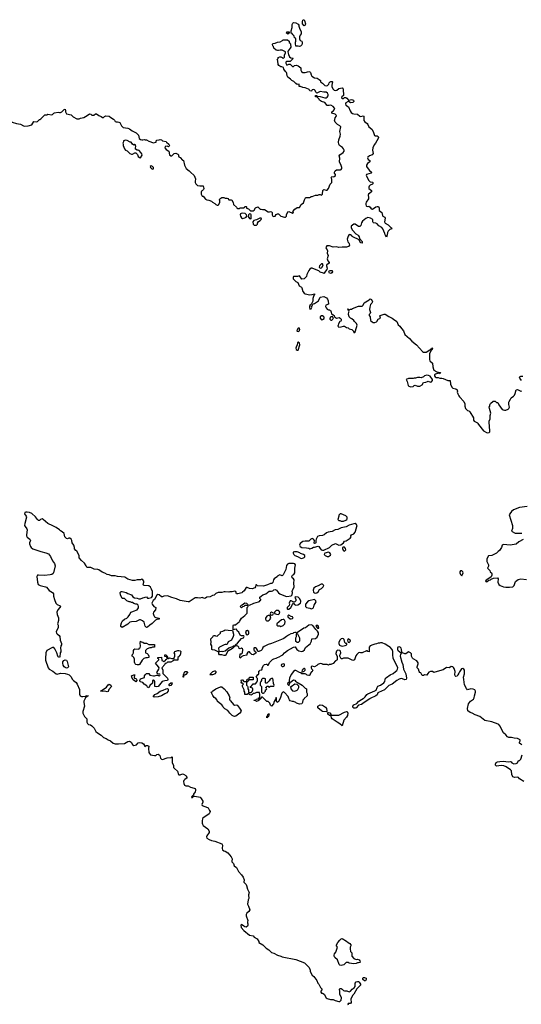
# Model space of a CAD drawing. Header units: inches. Extents: x 2221774 to 2440637, y 201306 to 357559.
# Tile 170 of 245: x 2362424 to 2371078, y 244721 to 261722. Entities that reach past the tile are written whole.
import ezdxf

# ---------------------------------------------------------------- set-up
doc = ezdxf.new("R2010")
doc.units = ezdxf.units.IN
doc.header["$MEASUREMENT"] = 0
for name, color, linetype in [('C3264', 7, 'Continuous'), ('C3265', 7, 'Continuous'), ('C3266', 7, 'Continuous'), ('C3274', 7, 'Continuous'), ('C3275', 7, 'Continuous')]:
    doc.layers.add(name, color=color, linetype=linetype)

msp = doc.modelspace()

# ---------------------------------------------------------------- linework, layer by layer
at = {"layer": 'C3264', "color": 5, "elevation": 20}
for points in [[(2363552, 250000), (2363530, 249956), (2363530, 249930), (2363541, 249870), (2363514, 249774), (2363515, 249750), (2363524, 249724), (2363544, 249690), (2363583, 249650), (2363581, 249590), (2363594, 249570), (2363610, 249555), (2363645, 249545), (2363670, 249530), (2363707, 249487), (2363740, 249430), (2363764, 249410), (2363829, 249370), (2363868, 249330), (2363913, 249313), (2363948, 249290), (2363991, 249271), (2364034, 249230), (2364070, 249218), (2364130, 249217), (2364230, 249227), (2364290, 249257), (2364310, 249262), (2364330, 249257), (2364345, 249245), (2364370, 249207), (2364391, 249191), (2364439, 249201), (2364470, 249237), (2364490, 249244), (2364530, 249234), (2364557, 249217), (2364578, 249190), (2364578, 249178), (2364590, 249172), (2364598, 249182), (2364613, 249187), (2364630, 249187), (2364650, 249176), (2364644, 249136), (2364653, 249070), (2364661, 249050), (2364683, 249030), (2364750, 249015), (2364770, 249019), (2364790, 249036), (2364810, 249038), (2364830, 249029), (2364839, 249019), (2364852, 248970), (2364870, 248954), (2364890, 248950), (2364970, 248979), (2365036, 248984), (2365050, 248993), (2365055, 248990), (2365052, 248892), (2365080, 248850), (2365080, 248810), (2365094, 248790), (2365144, 248744), (2365165, 248690), (2365170, 248685), (2365190, 248682), (2365230, 248699), (2365250, 248696), (2365290, 248670), (2365304, 248650), (2365311, 248629), (2365270, 248604), (2365254, 248586), (2365250, 248570), (2365255, 248535), (2365265, 248505), (2365290, 248494), (2365333, 248493), (2365370, 248469), (2365435, 248455), (2365450, 248445), (2365456, 248430), (2365457, 248410), (2365451, 248390), (2365425, 248350), (2365422, 248338), (2365392, 248310), (2365385, 248290), (2365406, 248290), (2365427, 248313), (2365443, 248317), (2365537, 248297), (2365555, 248275), (2365582, 248230), (2365581, 248210), (2365567, 248170), (2365571, 248151), (2365661, 248121), (2365673, 248113), (2365690, 248081), (2365701, 248070), (2365707, 248050), (2365703, 248030), (2365691, 248009), (2365585, 247935), (2365577, 247923), (2365569, 247891), (2365569, 247850), (2365576, 247830), (2365590, 247810), (2365669, 247749), (2365694, 247710), (2365693, 247690), (2365653, 247630), (2365649, 247610), (2365655, 247590), (2365690, 247566), (2365730, 247552), (2365790, 247539), (2365909, 247489), (2365920, 247470), (2365916, 247410), (2365923, 247390), (2365945, 247370), (2365970, 247364), (2366017, 247337), (2366075, 247270), (2366090, 247230), (2366081, 247190), (2366083, 247183), (2366111, 247150), (2366126, 247110), (2366163, 247083), (2366196, 247016), (2366250, 246957), (2366277, 246917), (2366296, 246870), (2366291, 246830), (2366330, 246790), (2366339, 246770), (2366355, 246710), (2366381, 246650), (2366374, 246610), (2366376, 246550), (2366366, 246526), (2366352, 246450), (2366374, 246414), (2366392, 246350), (2366377, 246323), (2366344, 246296), (2366333, 246270), (2366333, 246250), (2366362, 246170), (2366353, 246147), (2366352, 246130), (2366362, 246110), (2366362, 246090), (2366356, 246070), (2366330, 246054), (2366310, 246057), (2366288, 246068), (2366270, 246089), (2366250, 246097), (2366241, 246090), (2366246, 246050), (2366290, 245996), (2366390, 245915), (2366450, 245901), (2366470, 245883), (2366522, 245850), (2366547, 245807), (2366551, 245790), (2366618, 245750), (2366678, 245690), (2366723, 245663), (2366770, 245618), (2366806, 245606), (2366872, 245570), (2366930, 245551), (2366950, 245539), (2367190, 245496), (2367338, 245438), (2367417, 245357), (2367436, 245310), (2367438, 245290), (2367470, 245222), (2367499, 245199), (2367535, 245155), (2367552, 245130), (2367566, 245086), (2367582, 245070), (2367612, 245012), (2367634, 244990), (2367634, 244970), (2367622, 244950), (2367622, 244930), (2367630, 244914), (2367650, 244914), (2367677, 244897), (2367710, 244834), (2367730, 244822), (2367786, 244806), (2367830, 244805), (2367867, 244787), (2367930, 244767), (2367950, 244767), (2367970, 244792), (2367975, 244830), (2367972, 244852), (2367949, 244890), (2367949, 244950), (2367944, 244976), (2367947, 244993), (2367972, 244992), (2367990, 244982), (2368010, 244958), (2368030, 244951), (2368069, 244951), (2368110, 244939), (2368119, 244941), (2368133, 244947), (2368158, 244982), (2368195, 245005), (2368209, 245030), (2368209, 245070), (2368214, 245086), (2368230, 245110), (2368250, 245116), (2368270, 245113), (2368283, 245103), (2368302, 245070), (2368302, 245050), (2368239, 244990), (2368190, 244898), (2368166, 244874), (2368139, 244810), (2368145, 244750), (2368130, 244735), (2368090, 244737), (2368086, 244730), (2368089, 244710)], [(2366043, 250000), (2366041, 249990), (2366050, 249972), (2366063, 249963), (2366110, 249896), (2366130, 249887), (2366170, 249891), (2366190, 249877), (2366230, 249819), (2366244, 249790), (2366238, 249770), (2366224, 249750), (2366150, 249696), (2366130, 249690), (2366110, 249695), (2366088, 249708), (2366048, 249748), (2366033, 249773), (2366014, 249794), (2365961, 249821), (2365934, 249850), (2365929, 249870), (2365914, 249890), (2365887, 249907), (2365839, 249950), (2365832, 249972), (2365810, 249999), (2365809, 250000)], [(2366577, 250000), (2366570, 249986), (2366558, 249982), (2366550, 249966), (2366510, 249948), (2366490, 249966), (2366470, 249966), (2366466, 249970), (2366470, 249974), (2366490, 249974), (2366508, 249992), (2366542, 249998), (2366543, 250000)], [(2366843, 250000), (2366837, 249983), (2366830, 249978), (2366816, 249950), (2366803, 249910), (2366770, 249868), (2366750, 249888), (2366738, 249918), (2366720, 249940), (2366710, 249948), (2366686, 249950), (2366636, 250000)], [(2366917, 250000), (2366890, 249949), (2366878, 249942), (2366871, 249930), (2366868, 249930), (2366856, 249956), (2366856, 249990), (2366854, 250000)], [(2367332, 250000), (2367330, 249998), (2367311, 249970), (2367305, 249930), (2367290, 249908), (2367250, 249902), (2367198, 249918), (2367186, 249930), (2367150, 249948), (2367129, 249949), (2367090, 249962), (2367077, 249977), (2367069, 250000)], [(2368472, 250000), (2368464, 249996), (2368366, 249934), (2368321, 249899), (2368270, 249884), (2368230, 249839), (2368210, 249833), (2368190, 249837), (2368174, 249850), (2368174, 249870), (2368189, 249890), (2368243, 249917), (2368269, 249950), (2368290, 249966), (2368351, 250000)]]:
    msp.add_lwpolyline(points, dxfattribs=at)
for points in [[(2367710, 249769), (2367650, 249777), (2367630, 249789), (2367570, 249842), (2367565, 249850), (2367570, 249871), (2367610, 249891), (2367650, 249886), (2367698, 249850), (2367716, 249830), (2367725, 249790), (2367722, 249778)], [(2367990, 249528), (2367945, 249565), (2367899, 249590), (2367815, 249650), (2367802, 249670), (2367798, 249698), (2367788, 249708), (2367770, 249709), (2367742, 249730), (2367738, 249750), (2367742, 249758), (2367750, 249762), (2367774, 249754), (2367792, 249730), (2367794, 249714), (2367929, 249711), (2368030, 249763), (2368070, 249778), (2368075, 249775), (2368083, 249750), (2368079, 249710), (2368062, 249678), (2368019, 249630)], [(2366690, 249666), (2366689, 249689), (2366698, 249702), (2366710, 249738), (2366730, 249734), (2366715, 249690), (2366710, 249682), (2366698, 249682)], [(2368230, 245492), (2368250, 245498), (2368282, 245490), (2368295, 245470), (2368296, 245450), (2368290, 245442), (2368270, 245435), (2368250, 245435), (2368230, 245425), (2368190, 245419), (2368110, 245433), (2368090, 245441), (2368058, 245442), (2368016, 245404), (2367970, 245389), (2367950, 245395), (2367935, 245410), (2367908, 245490), (2367862, 245530), (2367849, 245550), (2367849, 245570), (2367855, 245590), (2367877, 245623), (2367906, 245710), (2367888, 245730), (2367889, 245750), (2367915, 245790), (2367950, 245831), (2367970, 245851), (2367990, 245856), (2368065, 245810), (2368090, 245786), (2368118, 245770), (2368136, 245750), (2368136, 245730), (2368126, 245710), (2368125, 245670), (2368133, 245647), (2368133, 245633), (2368152, 245610), (2368152, 245550), (2368190, 245512)], [(2368390, 245129), (2368370, 245129), (2368344, 245150), (2368342, 245170), (2368350, 245182), (2368370, 245186), (2368402, 245170), (2368401, 245150)]]:
    msp.add_lwpolyline(points, close=True, dxfattribs=at)
at = {"layer": 'C3265', "color": 5, "elevation": 20}
for points in [[(2362256, 260000), (2362262, 259982), (2362291, 259951), (2362370, 259927), (2362440, 259920), (2362487, 259887), (2362510, 259881), (2362570, 259887), (2362633, 259907), (2362670, 259962), (2362710, 259959), (2362730, 259966), (2362764, 259996), (2362771, 260000)], [(2364049, 260000), (2364058, 259990), (2364070, 259962), (2364090, 259956), (2364110, 259959), (2364134, 259954), (2364150, 259946), (2364181, 259890), (2364210, 259861), (2364291, 259851), (2364317, 259837), (2364363, 259803), (2364432, 259770), (2364471, 259730), (2364486, 259670), (2364510, 259651), (2364530, 259645), (2364550, 259645), (2364570, 259651), (2364590, 259645), (2364610, 259645), (2364650, 259625), (2364730, 259597), (2364774, 259606), (2364778, 259610), (2364778, 259630), (2364790, 259642), (2364830, 259645), (2364850, 259651), (2364870, 259645), (2364890, 259631), (2364950, 259616), (2364958, 259610), (2364994, 259574), (2365011, 259549), (2365004, 259536), (2364990, 259529), (2364970, 259539), (2364934, 259530), (2364927, 259510), (2364950, 259481), (2364994, 259454), (2365008, 259388), (2365030, 259371), (2365049, 259371), (2365090, 259411), (2365116, 259416), (2365150, 259402), (2365162, 259390), (2365162, 259370), (2365170, 259354), (2365190, 259342), (2365230, 259298), (2365252, 259290), (2365266, 259210), (2365293, 259153), (2365350, 259111), (2365368, 259088), (2365431, 259031), (2365455, 258975), (2365450, 258930), (2365453, 258910), (2365465, 258885), (2365490, 258858), (2365530, 258851), (2365590, 258854), (2365602, 258810), (2365592, 258788), (2365573, 258767), (2365558, 258762), (2365554, 258750), (2365554, 258710), (2365570, 258674), (2365590, 258674), (2365630, 258621), (2365650, 258611), (2365686, 258606), (2365730, 258591), (2365750, 258572), (2365791, 258551), (2365810, 258532), (2365830, 258522), (2365850, 258522), (2365858, 258530), (2365875, 258570), (2365875, 258595), (2365869, 258610), (2365878, 258630), (2365910, 258654), (2365947, 258653), (2365970, 258642), (2366000, 258640), (2366013, 258633), (2366030, 258614), (2366070, 258614), (2366084, 258604), (2366106, 258566), (2366112, 258530), (2366165, 258485), (2366172, 258472), (2366190, 258462), (2366216, 258464), (2366230, 258474), (2366290, 258474), (2366302, 258478), (2366310, 258494), (2366330, 258494), (2366334, 258490), (2366334, 258470), (2366370, 258454), (2366404, 258424), (2366450, 258422), (2366468, 258432), (2366490, 258474), (2366530, 258492), (2366573, 258453), (2366590, 258452), (2366610, 258442), (2366650, 258445), (2366710, 258405), (2366735, 258405), (2366750, 258412), (2366770, 258402), (2366778, 258390), (2366780, 258350), (2366791, 258330), (2366810, 258324), (2366829, 258330), (2366850, 258356), (2366870, 258372), (2366888, 258372), (2366931, 258331), (2366990, 258312), (2367010, 258312), (2367028, 258330), (2367029, 258351), (2367050, 258402), (2367070, 258412), (2367130, 258382), (2367136, 258384), (2367146, 258390), (2367138, 258410), (2367170, 258452), (2367210, 258478), (2367250, 258482), (2367282, 258530), (2367318, 258562), (2367335, 258610), (2367356, 258644), (2367366, 258650), (2367427, 258653), (2367442, 258658), (2367448, 258672), (2367470, 258672), (2367529, 258691), (2367570, 258691), (2367590, 258702), (2367610, 258702), (2367630, 258692), (2367648, 258710), (2367654, 258770), (2367669, 258791), (2367710, 258776), (2367730, 258778), (2367753, 258810), (2367780, 258880), (2367807, 258913), (2367808, 258970), (2367798, 258990), (2367807, 259013), (2367830, 259011), (2367850, 259016), (2367874, 259030), (2367874, 259050), (2367855, 259070), (2367855, 259090), (2367869, 259111), (2367890, 259127), (2367958, 259130), (2367970, 259134), (2367980, 259150), (2367980, 259170), (2367970, 259204), (2367941, 259270), (2367950, 259330), (2367938, 259370), (2367950, 259390), (2368006, 259430), (2368020, 259450), (2368021, 259470), (2368011, 259490), (2367993, 259513), (2367944, 259550), (2367932, 259570), (2367927, 259610), (2367929, 259650), (2367955, 259710), (2367957, 259743), (2367950, 259790), (2367966, 259870), (2367950, 259889), (2367909, 259910), (2367865, 259950), (2367855, 259990), (2367859, 260000)], [(2368362, 260000), (2368364, 259984), (2368380, 259960), (2368417, 259930), (2368430, 259914), (2368450, 259870), (2368501, 259830), (2368525, 259790), (2368543, 259723), (2368556, 259716), (2368590, 259715), (2368608, 259708), (2368614, 259690), (2368608, 259670), (2368560, 259590), (2368538, 259562), (2368519, 259510), (2368510, 259470), (2368525, 259410), (2368504, 259390), (2368461, 259370), (2368431, 259350), (2368426, 259334), (2368438, 259310), (2368465, 259290), (2368467, 259270), (2368423, 259237), (2368409, 259210), (2368407, 259190), (2368416, 259170), (2368460, 259120), (2368495, 259090), (2368485, 259070), (2368410, 259051), (2368404, 259030), (2368450, 258944), (2368470, 258922), (2368510, 258915), (2368519, 258910), (2368519, 258890), (2368510, 258881), (2368470, 258862), (2368456, 258850), (2368447, 258830), (2368447, 258807), (2368495, 258770), (2368496, 258750), (2368439, 258710), (2368436, 258690), (2368444, 258650), (2368444, 258630), (2368404, 258570), (2368395, 258550), (2368396, 258530), (2368401, 258510), (2368410, 258503), (2368430, 258499), (2368450, 258501), (2368470, 258486), (2368490, 258455), (2368510, 258448), (2368570, 258493), (2368590, 258499), (2368615, 258495), (2368627, 258470), (2368627, 258427), (2368671, 258391), (2368683, 258343), (2368691, 258331), (2368722, 258310), (2368730, 258294), (2368716, 258230), (2368731, 258210), (2368781, 258181), (2368831, 258130), (2368842, 258110), (2368810, 258097), (2368781, 258070), (2368771, 258050), (2368765, 258010), (2368750, 257968), (2368730, 258006), (2368726, 258030), (2368691, 258111), (2368670, 258132), (2368620, 258160), (2368590, 258199), (2368570, 258210), (2368530, 258215), (2368522, 258222), (2368515, 258230), (2368519, 258250), (2368514, 258270), (2368476, 258296), (2368430, 258307), (2368394, 258290), (2368339, 258241), (2368323, 258217), (2368310, 258166), (2368291, 258149), (2368270, 258154), (2368210, 258189), (2368190, 258194), (2368144, 258156), (2368141, 258150), (2368144, 258130), (2368168, 258090), (2368226, 258026), (2368262, 258002), (2368270, 257990), (2368280, 257970), (2368284, 257944), (2368330, 257890), (2368333, 257870), (2368330, 257862), (2368310, 257869), (2368290, 257890), (2368280, 257920), (2368172, 257972), (2368161, 257981), (2368157, 257990), (2368130, 258009), (2368110, 258013), (2368090, 257986), (2368075, 257930), (2368087, 257887), (2368102, 257870), (2368111, 257850), (2368112, 257828), (2368096, 257804), (2368065, 257795), (2367990, 257796), (2367930, 257789), (2367890, 257799), (2367830, 257795), (2367770, 257817), (2367725, 257815), (2367708, 257788), (2367711, 257770), (2367731, 257750), (2367736, 257730), (2367731, 257690), (2367746, 257650), (2367731, 257590), (2367740, 257560), (2367765, 257530), (2367762, 257518), (2367722, 257490), (2367718, 257482), (2367716, 257470), (2367726, 257430), (2367725, 257410), (2367698, 257382), (2367677, 257343), (2367670, 257338), (2367664, 257344), (2367610, 257362), (2367583, 257383), (2367510, 257417), (2367470, 257429), (2367450, 257429), (2367430, 257415), (2367411, 257389), (2367378, 257322), (2367371, 257289), (2367350, 257262), (2367331, 257249), (2367290, 257242), (2367250, 257299), (2367214, 257286), (2367150, 257289), (2367141, 257270), (2367144, 257250), (2367190, 257201), (2367225, 257185), (2367246, 257126), (2367284, 257104), (2367290, 257094), (2367307, 257030), (2367330, 256999), (2367350, 256991), (2367430, 256974), (2367470, 256977), (2367511, 256991), (2367511, 256970), (2367501, 256959), (2367484, 256910), (2367479, 256861), (2367453, 256807), (2367430, 256786), (2367425, 256770), (2367421, 256750), (2367430, 256722), (2367450, 256732), (2367458, 256742), (2367462, 256750), (2367458, 256770), (2367470, 256782), (2367487, 256813), (2367510, 256822), (2367578, 256870), (2367609, 256931), (2367670, 256945), (2367717, 256917), (2367735, 256895), (2367746, 256870), (2367751, 256810), (2367708, 256792), (2367702, 256770), (2367710, 256744), (2367730, 256721), (2367750, 256711), (2367772, 256712), (2367778, 256698), (2367790, 256694), (2367804, 256644), (2367813, 256633), (2367832, 256632), (2367838, 256618), (2367850, 256614), (2367854, 256590), (2367890, 256571), (2367937, 256577), (2367951, 256571), (2367971, 256550), (2367972, 256528), (2367964, 256516), (2367950, 256508), (2367927, 256473), (2367918, 256450), (2367914, 256430), (2367930, 256414), (2367970, 256418), (2368010, 256431), (2368030, 256431), (2368062, 256410), (2368090, 256401), (2368110, 256387), (2368152, 256370), (2368182, 256342), (2368190, 256314), (2368210, 256334), (2368218, 256350), (2368248, 256450), (2368235, 256475), (2368198, 256510), (2368188, 256530), (2368156, 256556), (2368130, 256569), (2368109, 256590), (2368097, 256630), (2368100, 256680), (2368106, 256690), (2368102, 256702), (2368090, 256706), (2368088, 256730), (2368092, 256732), (2368098, 256718), (2368110, 256714), (2368130, 256722), (2368150, 256722), (2368165, 256735), (2368270, 256778), (2368330, 256776), (2368349, 256790), (2368369, 256831), (2368454, 256886), (2368470, 256902), (2368491, 256890), (2368512, 256850), (2368501, 256830), (2368477, 256803), (2368462, 256758), (2368459, 256719), (2368474, 256666), (2368471, 256649), (2368452, 256630), (2368453, 256613), (2368472, 256592), (2368479, 256530), (2368503, 256503), (2368516, 256496), (2368550, 256493), (2368577, 256503), (2368587, 256513), (2368607, 256553), (2368648, 256570), (2368638, 256610), (2368643, 256617), (2368710, 256639), (2368730, 256639), (2368790, 256597), (2368850, 256571), (2368871, 256551), (2368930, 256511), (2368956, 256456), (2368985, 256430), (2369011, 256391), (2369047, 256350), (2369070, 256286), (2369150, 256218), (2369190, 256171), (2369270, 256106), (2369371, 255991), (2369390, 255981), (2369436, 255984), (2369500, 256020), (2369509, 256030), (2369523, 256037), (2369530, 256051), (2369551, 256051), (2369538, 256042), (2369538, 256030), (2369516, 256004), (2369495, 255950), (2369495, 255855), (2369501, 255830), (2369545, 255790), (2369551, 255730), (2369561, 255690), (2369571, 255670), (2369623, 255643), (2369682, 255630), (2369670, 255609), (2369650, 255618), (2369597, 255603), (2369579, 255590), (2369579, 255570), (2369593, 255553), (2369610, 255545), (2369642, 255542), (2369670, 255532), (2369708, 255532), (2369730, 255526), (2369810, 255491), (2369851, 255491), (2369856, 255430), (2369877, 255377), (2369898, 255358), (2369950, 255346), (2369971, 255331), (2369978, 255310), (2369971, 255290), (2369982, 255262), (2370000, 255230)], [(2366543, 250000), (2366546, 250010), (2366566, 250014), (2366567, 250067), (2366562, 250102), (2366550, 250106), (2366510, 250106), (2366484, 250096), (2366470, 250086), (2366450, 250086), (2366434, 250070), (2366410, 250058), (2366386, 250070), (2366370, 250086), (2366351, 250069), (2366310, 250068), (2366308, 250108), (2366298, 250130), (2366298, 250150), (2366266, 250210), (2366266, 250230), (2366286, 250250), (2366270, 250266), (2366250, 250266), (2366246, 250270), (2366248, 250290), (2366242, 250310), (2366250, 250322), (2366270, 250322), (2366293, 250293), (2366327, 250293), (2366342, 250298), (2366350, 250334), (2366382, 250338), (2366390, 250371), (2366454, 250370), (2366454, 250330), (2366450, 250326), (2366390, 250326), (2366378, 250322), (2366370, 250306), (2366358, 250302), (2366354, 250290), (2366334, 250286), (2366334, 250230), (2366353, 250213), (2366360, 250200), (2366362, 250170), (2366371, 250151), (2366373, 250113), (2366382, 250102), (2366415, 250105), (2366435, 250125), (2366448, 250150), (2366447, 250167), (2366442, 250182), (2366406, 250190), (2366406, 250210), (2366422, 250218), (2366426, 250230), (2366440, 250240), (2366450, 250254), (2366490, 250254), (2366516, 250284), (2366528, 250310), (2366527, 250347), (2366506, 250370), (2366530, 250414), (2366542, 250418), (2366548, 250432), (2366550, 250474), (2366562, 250478), (2366566, 250490), (2366602, 250498), (2366608, 250512), (2366609, 250530), (2366629, 250570), (2366649, 250590), (2366675, 250595), (2366692, 250592), (2366698, 250578), (2366710, 250574), (2366739, 250630), (2366785, 250675), (2366810, 250688), (2366850, 250695), (2366870, 250711), (2366901, 250719), (2366939, 250741), (2366950, 250751), (2366964, 250756), (2366994, 250790), (2367046, 250830), (2367150, 250890), (2367174, 250894), (2367207, 250847), (2367242, 250822), (2367290, 250810), (2367310, 250817), (2367336, 250844), (2367356, 250884), (2367414, 250926), (2367433, 250947), (2367457, 250990), (2367466, 251034), (2367530, 251039), (2367557, 251063), (2367578, 251110), (2367577, 251137), (2367564, 251164), (2367534, 251190), (2367483, 251263), (2367450, 251274), (2367415, 251265), (2367356, 251224), (2367325, 251215), (2367217, 251143), (2367211, 251130), (2367252, 251048), (2367254, 250990), (2367238, 250982), (2367230, 250966), (2367210, 250966), (2367202, 250982), (2367190, 250986), (2367189, 251050), (2367198, 251070), (2367198, 251110), (2367206, 251130), (2367190, 251138), (2367170, 251139), (2367150, 251133), (2367136, 251124), (2367103, 251117), (2367063, 251097), (2367026, 251074), (2366983, 251037), (2366938, 251022), (2366910, 251007), (2366770, 250952), (2366708, 250932), (2366643, 250897), (2366621, 250879), (2366607, 250850), (2366590, 250830), (2366551, 250810), (2366535, 250815), (2366521, 250850), (2366510, 250864), (2366490, 250877), (2366470, 250877), (2366461, 250870), (2366461, 250841), (2366468, 250828), (2366494, 250810), (2366501, 250790), (2366479, 250770), (2366450, 250756), (2366430, 250761), (2366398, 250790), (2366390, 250806), (2366370, 250806), (2366358, 250802), (2366345, 250775), (2366342, 250750), (2366281, 250739), (2366256, 250724), (2366230, 250698), (2366222, 250710), (2366229, 250771), (2366250, 250772), (2366268, 250790), (2366266, 250810), (2366274, 250826), (2366275, 250850), (2366270, 250858), (2366250, 250868), (2366230, 250858), (2366210, 250866), (2366202, 250890), (2366186, 250906), (2366170, 250909), (2366134, 250906), (2366096, 250864), (2366010, 250810), (2366001, 250799), (2365979, 250750), (2365970, 250742), (2365950, 250742), (2365910, 250757), (2365870, 250758), (2365862, 250770), (2365862, 250802), (2365790, 250838), (2365750, 250842), (2365738, 250850), (2365738, 250910), (2365722, 250942), (2365729, 250970), (2365722, 251030), (2365755, 251065), (2365770, 251091), (2365791, 251091), (2365804, 251084), (2365830, 251078), (2365839, 251081), (2365886, 251130), (2365886, 251150), (2365930, 251162), (2365950, 251178), (2365970, 251185), (2366019, 251179), (2366098, 251178), (2366112, 251112), (2366112, 251090), (2366108, 251070), (2366079, 251010), (2366023, 250977), (2366010, 250949), (2366001, 250939), (2365990, 250933), (2365970, 250936), (2365950, 250929), (2365871, 250890), (2365856, 250870), (2365862, 250822), (2365870, 250814), (2365910, 250821), (2365930, 250814), (2365970, 250823), (2366030, 250874), (2366100, 250900), (2366111, 250911), (2366137, 250917), (2366147, 250913), (2366149, 250930), (2366182, 250958), (2366250, 251038), (2366286, 251050), (2366295, 251070), (2366290, 251086), (2366278, 251082), (2366250, 251084), (2366230, 251094), (2366204, 251144), (2366178, 251170), (2366168, 251190), (2366157, 251197), (2366125, 251195), (2366106, 251186), (2366105, 251255), (2366110, 251272), (2366147, 251273), (2366186, 251310), (2366210, 251322), (2366218, 251330), (2366248, 251390), (2366308, 251432), (2366347, 251473), (2366346, 251570), (2366366, 251590), (2366362, 251602), (2366350, 251606), (2366310, 251606), (2366293, 251587), (2366270, 251586), (2366250, 251568), (2366228, 251588), (2366248, 251610), (2366264, 251616), (2366310, 251651), (2366334, 251650), (2366354, 251630), (2366358, 251618), (2366390, 251614), (2366466, 251650), (2366546, 251670), (2366562, 251678), (2366570, 251694), (2366582, 251698), (2366586, 251710), (2366568, 251728), (2366568, 251750), (2366588, 251770), (2366618, 251790), (2366670, 251811), (2366730, 251855), (2366770, 251856), (2366790, 251863), (2366810, 251878), (2366830, 251884), (2366856, 251870), (2366890, 251826), (2366910, 251811), (2367007, 251767), (2367030, 251761), (2367110, 251774), (2367127, 251793), (2367129, 251830), (2367124, 251850), (2367129, 251871), (2367153, 251910), (2367157, 251930), (2367154, 251990), (2367158, 252050), (2367146, 252070), (2367122, 252082), (2367118, 252110), (2367129, 252131), (2367155, 252145), (2367169, 252170), (2367169, 252249), (2367180, 252310), (2367170, 252329), (2367150, 252335), (2367070, 252334), (2367042, 252318), (2367025, 252295), (2367016, 252230), (2366970, 252138), (2366950, 252118), (2366910, 252138), (2366878, 252122), (2366871, 252109), (2366816, 252070), (2366803, 252050), (2366790, 252006), (2366772, 251988), (2366750, 251988), (2366698, 251962), (2366630, 251943), (2366529, 251949), (2366510, 251966), (2366498, 251962), (2366492, 251930), (2366478, 251910), (2366435, 251895), (2366390, 251903), (2366350, 251920), (2366330, 251917), (2366311, 251890), (2366299, 251861), (2366270, 251835), (2366254, 251826), (2366190, 251809), (2366166, 251810), (2366150, 251848), (2366133, 251853), (2366090, 251842), (2366050, 251842), (2366030, 251837), (2365970, 251845), (2365950, 251844), (2365911, 251829), (2365848, 251832), (2365810, 251817), (2365776, 251784), (2365750, 251779), (2365710, 251759), (2365654, 251750), (2365630, 251734), (2365610, 251729), (2365570, 251744), (2365530, 251735), (2365490, 251741), (2365450, 251738), (2365350, 251673), (2365330, 251673), (2365190, 251696), (2365130, 251723), (2365050, 251745), (2364975, 251775), (2364911, 251769), (2364890, 251758), (2364870, 251758), (2364830, 251789), (2364805, 251795), (2364790, 251784), (2364750, 251713), (2364729, 251691), (2364703, 251650), (2364708, 251628), (2364738, 251590), (2364771, 251570), (2364767, 251530), (2364734, 251490), (2364724, 251470), (2364736, 251436), (2364752, 251412), (2364770, 251399), (2364831, 251391), (2364832, 251370), (2364790, 251365), (2364765, 251355), (2364710, 251294), (2364671, 251270), (2364630, 251235), (2364611, 251229), (2364589, 251250), (2364570, 251318), (2364543, 251343), (2364510, 251358), (2364490, 251358), (2364434, 251330), (2364350, 251326), (2364323, 251317), (2364290, 251286), (2364190, 251226), (2364170, 251246), (2364169, 251269), (2364179, 251310), (2364200, 251340), (2364230, 251371), (2364270, 251391), (2364295, 251410), (2364322, 251450), (2364329, 251470), (2364348, 251490), (2364386, 251510), (2364450, 251532), (2364473, 251567), (2364475, 251590), (2364468, 251610), (2364450, 251628), (2364430, 251628), (2364390, 251642), (2364370, 251658), (2364350, 251658), (2364330, 251668), (2364310, 251668), (2364270, 251688), (2364230, 251728), (2364190, 251726), (2364162, 251790), (2364157, 251830), (2364162, 251838), (2364173, 251847), (2364190, 251850), (2364262, 251830), (2364290, 251814), (2364350, 251791), (2364378, 251758), (2364402, 251742), (2364450, 251735), (2364481, 251721), (2364510, 251722), (2364550, 251740), (2364610, 251755), (2364630, 251732), (2364650, 251731), (2364697, 251743), (2364705, 251750), (2364715, 251770), (2364715, 251850), (2364700, 251890), (2364681, 251921), (2364650, 251945), (2364572, 251952), (2364561, 251961), (2364554, 251970), (2364567, 252010), (2364564, 252030), (2364550, 252049), (2364530, 252059), (2364510, 252049), (2364450, 252048), (2364410, 252039), (2364370, 252036), (2364290, 252064), (2364235, 252095), (2364110, 252105), (2364070, 252117), (2364010, 252122), (2363970, 252136), (2363930, 252142), (2363890, 252167), (2363844, 252184), (2363790, 252221), (2363770, 252229), (2363710, 252233), (2363650, 252261), (2363590, 252263), (2363581, 252270), (2363573, 252293), (2363540, 252340), (2363490, 252382), (2363449, 252429), (2363448, 252470), (2363408, 252548), (2363390, 252558), (2363370, 252586), (2363369, 252610), (2363357, 252650), (2363329, 252689), (2363321, 252730), (2363310, 252754), (2363290, 252769), (2363270, 252769), (2363250, 252759), (2363230, 252762), (2363205, 252790), (2363189, 252849), (2363159, 252879), (2363130, 252895), (2363110, 252915), (2363052, 252952), (2362970, 252997), (2362930, 253010), (2362910, 253021), (2362830, 253093), (2362810, 253101), (2362782, 253090), (2362765, 253075), (2362750, 253076), (2362730, 253092), (2362696, 253136), (2362630, 253196), (2362590, 253212), (2362550, 253220), (2362530, 253218), (2362511, 253210), (2362507, 253190), (2362537, 253150), (2362541, 253130), (2362510, 253024), (2362505, 252990), (2362515, 252970), (2362548, 252930), (2362552, 252912), (2362538, 252830), (2362540, 252810), (2362550, 252789), (2362601, 252750), (2362609, 252730), (2362592, 252690), (2362591, 252670), (2362610, 252624), (2362620, 252610), (2362650, 252588), (2362790, 252539), (2362876, 252516), (2362918, 252498), (2362956, 252456), (2362990, 252381), (2363026, 252330), (2363038, 252290), (2363007, 252173), (2362999, 252161), (2362977, 252143), (2362950, 252136), (2362854, 252126), (2362747, 252133), (2362730, 252129), (2362718, 252110), (2362730, 252010), (2362745, 251970), (2362778, 251950), (2362870, 251930), (2362884, 251924), (2362930, 251868), (2362989, 251829), (2363004, 251810), (2363009, 251770), (2363025, 251710), (2363049, 251649), (2363070, 251627), (2363120, 251600), (2363125, 251590), (2363115, 251570), (2363081, 251530), (2363065, 251490), (2363068, 251450), (2363093, 251393), (2363095, 251350), (2363079, 251310), (2363076, 251290), (2363087, 251267), (2363085, 251230), (2363055, 251150), (2363060, 251130), (2363070, 251117), (2363103, 251090), (2363116, 251070), (2363121, 251010), (2363146, 250950), (2363143, 250930), (2363132, 250908), (2363128, 250870), (2363134, 250830), (2363131, 250809), (2363121, 250790), (2363117, 250723), (2363110, 250708), (2363090, 250718), (2363082, 250730), (2363064, 250790), (2363030, 250861), (2363010, 250883), (2362990, 250882), (2362893, 250830), (2362876, 250790), (2362866, 250690), (2362870, 250664), (2362917, 250530), (2362930, 250509), (2362995, 250475), (2363050, 250427), (2363070, 250421), (2363130, 250436), (2363210, 250433), (2363250, 250424), (2363276, 250410), (2363304, 250384), (2363332, 250330), (2363350, 250310), (2363395, 250275), (2363414, 250250), (2363457, 250157), (2363454, 250074), (2363464, 250050), (2363490, 250037), (2363510, 250034), (2363561, 250039), (2363570, 250046), (2363575, 250045), (2363574, 250050), (2363590, 250054), (2363603, 250050), (2363582, 250038), (2363581, 250030), (2363561, 250019), (2363552, 250000)], [(2368351, 250000), (2368357, 250003), (2368384, 250030), (2368412, 250068), (2368430, 250081), (2368549, 250131), (2368573, 250147), (2368590, 250194), (2368603, 250217), (2368650, 250231), (2368709, 250271), (2368725, 250295), (2368729, 250330), (2368737, 250350), (2368750, 250366), (2368815, 250410), (2368866, 250434), (2368906, 250470), (2368933, 250487), (2368945, 250510), (2368948, 250530), (2368943, 250550), (2368869, 250690), (2368859, 250759), (2368859, 250810), (2368849, 250850), (2368812, 250892), (2368790, 250902), (2368730, 250942), (2368680, 250960), (2368650, 250962), (2368630, 250955), (2368610, 250955), (2368577, 250943), (2368550, 250942), (2368514, 250930), (2368472, 250908), (2368453, 250887), (2368452, 250808), (2368426, 250810), (2368422, 250822), (2368410, 250826), (2368332, 250788), (2368310, 250788), (2368290, 250798), (2368270, 250788), (2368240, 250760), (2368224, 250736), (2368198, 250670), (2368190, 250662), (2368170, 250658), (2368090, 250698), (2368010, 250698), (2367990, 250686), (2367970, 250686), (2367946, 250730), (2367946, 250750), (2367958, 250770), (2367962, 250790), (2367956, 250816), (2367948, 250828), (2367905, 250835), (2367890, 250818), (2367878, 250778), (2367878, 250770), (2367902, 250730), (2367902, 250670), (2367897, 250663), (2367874, 250650), (2367830, 250606), (2367791, 250589), (2367770, 250588), (2367750, 250578), (2367730, 250586), (2367649, 250589), (2367642, 250602), (2367610, 250606), (2367570, 250588), (2367551, 250569), (2367510, 250548), (2367470, 250558), (2367454, 250550), (2367452, 250530), (2367465, 250505), (2367482, 250490), (2367471, 250470), (2367459, 250461), (2367442, 250438), (2367430, 250406), (2367420, 250400), (2367410, 250398), (2367384, 250404), (2367370, 250418), (2367350, 250428), (2367290, 250426), (2367282, 250442), (2367250, 250448), (2367190, 250484), (2367170, 250483), (2367150, 250469), (2367107, 250413), (2367081, 250350), (2367072, 250312), (2367074, 250286), (2367050, 250266), (2367046, 250250), (2367062, 250230), (2367075, 250225), (2367086, 250274), (2367090, 250274), (2367095, 250285), (2367150, 250321), (2367170, 250316), (2367181, 250301), (2367215, 250275), (2367231, 250270), (2367298, 250230), (2367350, 250182), (2367374, 250170), (2367374, 250110), (2367382, 250090), (2367382, 250050), (2367332, 250000)], [(2370000, 250439), (2369986, 250410), (2369970, 250389), (2369950, 250382), (2369938, 250390), (2369930, 250406), (2369929, 250430), (2369937, 250450), (2369938, 250470), (2369921, 250521), (2369910, 250539), (2369895, 250550), (2369870, 250555), (2369845, 250535), (2369831, 250529), (2369790, 250535), (2369730, 250495), (2369584, 250456), (2369570, 250448), (2369548, 250468), (2369510, 250469), (2369485, 250455), (2369465, 250435), (2369450, 250406), (2369410, 250408), (2369390, 250398), (2369370, 250398), (2369342, 250442), (2369329, 250450), (2369315, 250470), (2369302, 250510), (2369284, 250530), (2369284, 250550), (2369298, 250602), (2369297, 250617), (2369273, 250653), (2369210, 250688), (2369200, 250700), (2369186, 250730), (2369186, 250770), (2369166, 250790), (2369130, 250808), (2369085, 250775), (2369070, 250774), (2369030, 250789), (2369010, 250789), (2368995, 250765), (2368989, 250730), (2369018, 250630), (2369036, 250590), (2369046, 250506), (2369087, 250430), (2369096, 250350), (2369090, 250328), (2369070, 250321), (2369030, 250341), (2369010, 250346), (2368990, 250343), (2368970, 250333), (2368930, 250310), (2368851, 250250), (2368790, 250227), (2368716, 250150), (2368613, 250107), (2368603, 250097), (2368590, 250066), (2368570, 250045), (2368472, 250000)], [(2365809, 250000), (2365781, 250021), (2365755, 250055), (2365728, 250110), (2365742, 250118), (2365749, 250130), (2365809, 250170), (2365890, 250201), (2365910, 250203), (2365950, 250167), (2365995, 250115), (2366039, 250050), (2366047, 250013), (2366043, 250000)], [(2367069, 250000), (2367056, 250036), (2366990, 250107), (2366970, 250117), (2366945, 250095), (2366918, 250002), (2366917, 250000)], [(2366636, 250000), (2366610, 250026), (2366598, 250022), (2366590, 250006), (2366578, 250002), (2366577, 250000)], [(2366854, 250000), (2366850, 250018), (2366843, 250000)]]:
    msp.add_lwpolyline(points, dxfattribs=at)
for points in [[(2364250, 259641), (2364212, 259628), (2364212, 259612), (2364205, 259590), (2364211, 259570), (2364211, 259550), (2364231, 259490), (2364247, 259467), (2364275, 259455), (2364322, 259410), (2364350, 259398), (2364370, 259398), (2364410, 259425), (2364430, 259425), (2364455, 259395), (2364470, 259362), (2364490, 259342), (2364510, 259334), (2364535, 259385), (2364530, 259406), (2364515, 259430), (2364483, 259463), (2364470, 259469), (2364448, 259468), (2364424, 259484), (2364422, 259510), (2364428, 259530), (2364422, 259562), (2364410, 259566), (2364390, 259558), (2364369, 259570), (2364348, 259608), (2364330, 259609), (2364276, 259636)], [(2364690, 259198), (2364674, 259190), (2364682, 259170), (2364698, 259150), (2364710, 259143), (2364730, 259145), (2364734, 259150), (2364733, 259170), (2364715, 259190)], [(2366270, 258383), (2366243, 258377), (2366233, 258367), (2366228, 258350), (2366232, 258330), (2366250, 258299), (2366270, 258290), (2366310, 258299), (2366330, 258310), (2366341, 258330), (2366335, 258350), (2366315, 258375)], [(2366390, 258368), (2366372, 258350), (2366365, 258325), (2366387, 258287), (2366410, 258282), (2366418, 258290), (2366419, 258301), (2366415, 258355), (2366410, 258366)], [(2366590, 258295), (2366566, 258294), (2366512, 258268), (2366466, 258254), (2366447, 258233), (2366451, 258190), (2366470, 258176), (2366510, 258172), (2366528, 258190), (2366524, 258210), (2366541, 258239), (2366570, 258252), (2366588, 258270), (2366595, 258290)], [(2367650, 257509), (2367630, 257505), (2367611, 257490), (2367595, 257470), (2367593, 257450), (2367600, 257440), (2367610, 257433), (2367630, 257439), (2367643, 257450), (2367661, 257490)], [(2367790, 257338), (2367770, 257346), (2367758, 257370), (2367766, 257390), (2367812, 257392), (2367818, 257370), (2367810, 257349)], [(2367650, 256607), (2367630, 256606), (2367610, 256590), (2367606, 256566), (2367630, 256542), (2367650, 256543), (2367676, 256564), (2367677, 256577), (2367673, 256590)], [(2367818, 256598), (2367790, 256589), (2367775, 256570), (2367775, 256550), (2367790, 256531), (2367810, 256531), (2367829, 256550), (2367836, 256576)], [(2367250, 256398), (2367230, 256394), (2367210, 256368), (2367206, 256350), (2367210, 256343), (2367230, 256336), (2367249, 256350), (2367258, 256370)], [(2367230, 256154), (2367218, 256150), (2367215, 256145), (2367213, 256110), (2367192, 256070), (2367188, 256050), (2367194, 256030), (2367210, 256014), (2367230, 256018), (2367255, 256110), (2367250, 256138)], [(2369450, 255582), (2369410, 255573), (2369390, 255556), (2369350, 255539), (2369325, 255545), (2369290, 255545), (2369250, 255533), (2369230, 255534), (2369210, 255528), (2369130, 255529), (2369094, 255510), (2369110, 255474), (2369128, 255408), (2369137, 255397), (2369170, 255382), (2369210, 255387), (2369230, 255405), (2369249, 255411), (2369290, 255393), (2369330, 255397), (2369365, 255415), (2369390, 255456), (2369430, 255465), (2369457, 255477), (2369470, 255478), (2369510, 255466), (2369530, 255471), (2369546, 255490), (2369547, 255510), (2369507, 255567), (2369479, 255579)], [(2367970, 253189), (2367952, 253188), (2367932, 253168), (2367932, 253152), (2367912, 253090), (2367930, 253072), (2367950, 253072), (2367970, 253062), (2368010, 253066), (2368050, 253078), (2368068, 253090), (2368075, 253105), (2368073, 253130), (2368050, 253154), (2368013, 253173)], [(2368210, 253021), (2368190, 253018), (2368108, 252992), (2368054, 252966), (2367970, 252950), (2367910, 252921), (2367869, 252911), (2367814, 252886), (2367744, 252876), (2367717, 252863), (2367678, 252830), (2367650, 252815), (2367588, 252812), (2367564, 252796), (2367536, 252750), (2367531, 252730), (2367534, 252690), (2367530, 252682), (2367510, 252678), (2367505, 252685), (2367509, 252730), (2367495, 252750), (2367470, 252763), (2367446, 252754), (2367410, 252720), (2367350, 252717), (2367310, 252710), (2367261, 252679), (2367250, 252650), (2367265, 252625), (2367290, 252611), (2367370, 252603), (2367410, 252596), (2367430, 252587), (2367463, 252597), (2367490, 252614), (2367512, 252612), (2367571, 252631), (2367584, 252624), (2367606, 252590), (2367626, 252570), (2367650, 252562), (2367670, 252564), (2367770, 252611), (2367810, 252651), (2367870, 252678), (2367930, 252646), (2367965, 252655), (2368009, 252690), (2368030, 252716), (2368057, 252723), (2368128, 252770), (2368142, 252790), (2368138, 252810), (2368146, 252830), (2368190, 252846), (2368210, 252871), (2368219, 252890), (2368239, 252970), (2368249, 252990), (2368230, 253013)], [(2367164, 252536), (2367142, 252530), (2367141, 252510), (2367153, 252490), (2367173, 252473), (2367190, 252462), (2367231, 252450), (2367270, 252426), (2367290, 252421), (2367330, 252438), (2367342, 252450), (2367344, 252470), (2367322, 252490), (2367270, 252504), (2367256, 252516), (2367213, 252533)], [(2367750, 252529), (2367687, 252513), (2367674, 252490), (2367696, 252470), (2367730, 252456), (2367750, 252456), (2367770, 252464), (2367786, 252474), (2367789, 252490), (2367777, 252517)], [(2368004, 252616), (2367996, 252610), (2367991, 252590), (2368004, 252564), (2368030, 252545), (2368051, 252569), (2368047, 252590), (2368030, 252613)], [(2367650, 251974), (2367627, 251973), (2367575, 251945), (2367530, 251931), (2367496, 251904), (2367488, 251870), (2367495, 251835), (2367510, 251823), (2367530, 251820), (2367550, 251826), (2367575, 251845), (2367599, 251881), (2367630, 251900), (2367659, 251930), (2367673, 251950), (2367656, 251970)], [(2367190, 251757), (2367172, 251750), (2367190, 251710), (2367188, 251690), (2367170, 251672), (2367154, 251666), (2367150, 251658), (2367142, 251670), (2367110, 251689), (2367090, 251685), (2367082, 251678), (2367073, 251650), (2367077, 251630), (2367075, 251605), (2367040, 251570), (2367039, 251550), (2367044, 251544), (2367070, 251546), (2367101, 251570), (2367130, 251625), (2367150, 251645), (2367163, 251623), (2367190, 251612), (2367221, 251619), (2367268, 251650), (2367277, 251670), (2367277, 251690), (2367250, 251729), (2367230, 251750)], [(2367510, 251710), (2367410, 251690), (2367388, 251672), (2367353, 251630), (2367352, 251590), (2367370, 251570), (2367430, 251560), (2367450, 251552), (2367470, 251553), (2367490, 251567), (2367505, 251610), (2367538, 251670), (2367533, 251690)], [(2366770, 251492), (2366750, 251479), (2366745, 251465), (2366751, 251451), (2366761, 251441), (2366790, 251447), (2366804, 251470), (2366799, 251479)], [(2366870, 251523), (2366850, 251518), (2366837, 251510), (2366821, 251490), (2366822, 251470), (2366855, 251455), (2366890, 251454), (2366907, 251470), (2366910, 251490), (2366902, 251510), (2366890, 251520)], [(2366737, 251437), (2366710, 251432), (2366690, 251421), (2366667, 251390), (2366664, 251370), (2366675, 251350), (2366690, 251340), (2366710, 251343), (2366730, 251351), (2366747, 251370), (2366754, 251386), (2366746, 251426)], [(2366970, 251368), (2366942, 251358), (2366862, 251290), (2366861, 251270), (2366870, 251258), (2366910, 251254), (2366930, 251247), (2366970, 251259), (2367001, 251290), (2367006, 251330), (2366995, 251355), (2366983, 251363)], [(2367070, 251439), (2367051, 251430), (2367051, 251410), (2367090, 251378), (2367110, 251376), (2367130, 251381), (2367142, 251390), (2367130, 251414), (2367110, 251415)], [(2366350, 251173), (2366330, 251169), (2366321, 251150), (2366330, 251112), (2366350, 251103), (2366370, 251111), (2366379, 251130), (2366377, 251157)], [(2367570, 251259), (2367541, 251259), (2367532, 251250), (2367570, 251212), (2367582, 251218), (2367578, 251250)], [(2364570, 250954), (2364610, 250954), (2364650, 250932), (2364751, 250931), (2364750, 250889), (2364713, 250887), (2364690, 250878), (2364670, 250878), (2364624, 250856), (2364594, 250830), (2364594, 250790), (2364620, 250780), (2364640, 250760), (2364652, 250730), (2364652, 250710), (2364630, 250702), (2364597, 250703), (2364566, 250694), (2364537, 250663), (2364490, 250586), (2364478, 250582), (2364450, 250584), (2364429, 250589), (2364418, 250598), (2364409, 250609), (2364404, 250630), (2364403, 250683), (2364395, 250710), (2364383, 250723), (2364368, 250730), (2364358, 250750), (2364375, 250765), (2364389, 250790), (2364389, 250830), (2364398, 250850), (2364410, 250858), (2364467, 250853), (2364482, 250858), (2364490, 250874), (2364502, 250878), (2364508, 250910), (2364502, 250958), (2364510, 250992), (2364518, 250978), (2364550, 250974)], [(2367990, 251036), (2367970, 251030), (2367950, 251010), (2367930, 250970), (2367928, 250950), (2367942, 250922), (2367955, 250915), (2367990, 250907), (2368042, 250918), (2368068, 250930), (2368066, 250950), (2368050, 250953), (2368033, 250970), (2368020, 251020), (2368010, 251030)], [(2368090, 251029), (2368079, 251010), (2368083, 250983), (2368090, 250972), (2368110, 250971), (2368129, 250990), (2368124, 251010), (2368110, 251021)], [(2364783, 250203), (2364758, 250210), (2364756, 250296), (2364746, 250310), (2364730, 250318), (2364724, 250316), (2364714, 250310), (2364713, 250267), (2364670, 250226), (2364650, 250188), (2364630, 250198), (2364618, 250218), (2364570, 250247), (2364550, 250275), (2364506, 250290), (2364498, 250298), (2364495, 250310), (2364510, 250342), (2364575, 250365), (2364578, 250390), (2364588, 250412), (2364610, 250434), (2364650, 250432), (2364666, 250406), (2364730, 250391), (2364750, 250391), (2364790, 250402), (2364810, 250402), (2364830, 250394), (2364842, 250398), (2364846, 250410), (2364842, 250422), (2364807, 250427), (2364789, 250449), (2364822, 250510), (2364828, 250530), (2364818, 250550), (2364766, 250610), (2364826, 250670), (2364822, 250682), (2364806, 250690), (2364806, 250710), (2364873, 250713), (2364878, 250658), (2364893, 250653), (2364910, 250634), (2364927, 250653), (2364942, 250658), (2364947, 250673), (2364962, 250678), (2364966, 250690), (2364962, 250722), (2364927, 250727), (2364926, 250750), (2364930, 250754), (2364950, 250754), (2364958, 250738), (2364970, 250734), (2364978, 250698), (2364990, 250694), (2365010, 250702), (2365050, 250692), (2365086, 250694), (2365086, 250706), (2365098, 250730), (2365098, 250770), (2365089, 250790), (2365098, 250810), (2365150, 250831), (2365170, 250831), (2365190, 250822), (2365202, 250810), (2365194, 250750), (2365178, 250742), (2365173, 250727), (2365154, 250710), (2365154, 250670), (2365150, 250666), (2365090, 250666), (2365074, 250650), (2365030, 250628), (2364973, 250627), (2364954, 250610), (2364934, 250606), (2364930, 250586), (2364874, 250530), (2364891, 250491), (2364893, 250433), (2364944, 250384), (2364971, 250350), (2364982, 250330), (2364974, 250310), (2364929, 250309), (2364884, 250296), (2364810, 250207)], [(2368975, 250895), (2368950, 250889), (2368942, 250870), (2368943, 250850), (2368950, 250837), (2368990, 250801), (2369010, 250794), (2369015, 250805), (2369013, 250847), (2369003, 250870), (2368990, 250885)], [(2363230, 250527), (2363210, 250535), (2363190, 250550), (2363174, 250574), (2363166, 250610), (2363167, 250633), (2363185, 250655), (2363210, 250668), (2363230, 250663), (2363242, 250642), (2363264, 250550), (2363250, 250528)], [(2366970, 250602), (2366942, 250590), (2366934, 250570), (2366953, 250553), (2366970, 250552), (2366990, 250565), (2366995, 250570), (2366994, 250594)], [(2365250, 250369), (2365246, 250370), (2365249, 250409), (2365265, 250455), (2365275, 250465), (2365286, 250470), (2365314, 250470), (2365316, 250450), (2365290, 250417), (2365270, 250402), (2365258, 250402), (2365251, 250389)], [(2365750, 250409), (2365706, 250410), (2365718, 250422), (2365718, 250430), (2365755, 250470), (2365790, 250481), (2365797, 250477), (2365805, 250470), (2365806, 250450), (2365790, 250430), (2365770, 250414)], [(2367330, 250519), (2367312, 250510), (2367298, 250490), (2367294, 250470), (2367302, 250462), (2367310, 250462), (2367330, 250472), (2367348, 250490), (2367348, 250510), (2367337, 250517)], [(2364430, 250289), (2364390, 250315), (2364365, 250350), (2364350, 250394), (2364390, 250412), (2364412, 250410), (2364402, 250398), (2364398, 250370), (2364402, 250350), (2364425, 250345), (2364436, 250336), (2364445, 250310)], [(2365010, 250221), (2365005, 250225), (2365005, 250250), (2365029, 250271), (2365052, 250270), (2365047, 250250), (2365030, 250228)], [(2366770, 250348), (2366745, 250335), (2366730, 250306), (2366690, 250266), (2366670, 250266), (2366666, 250270), (2366667, 250327), (2366662, 250342), (2366650, 250346), (2366610, 250346), (2366594, 250330), (2366594, 250310), (2366584, 250296), (2366574, 250270), (2366574, 250230), (2366593, 250207), (2366593, 250113), (2366610, 250094), (2366630, 250094), (2366642, 250098), (2366647, 250113), (2366666, 250130), (2366666, 250150), (2366682, 250158), (2366686, 250170), (2366682, 250182), (2366670, 250186), (2366668, 250192), (2366682, 250198), (2366687, 250213), (2366712, 250212), (2366730, 250194), (2366750, 250214), (2366810, 250214), (2366814, 250234), (2366803, 250263), (2366798, 250318), (2366790, 250346)], [(2363930, 250116), (2363890, 250130), (2363845, 250125), (2363818, 250130), (2363898, 250182), (2363921, 250199), (2363950, 250238), (2363970, 250246), (2363994, 250234), (2364005, 250210), (2363964, 250156), (2363950, 250123)], [(2364750, 250022), (2364729, 250030), (2364735, 250050), (2364755, 250070), (2364794, 250086), (2364850, 250128), (2364897, 250143), (2364950, 250170), (2364972, 250172), (2364984, 250164), (2364988, 250150), (2364984, 250130), (2364980, 250120), (2364960, 250100), (2364930, 250079), (2364870, 250049), (2364810, 250029)], [(2367170, 250248), (2367110, 250205), (2367102, 250202), (2367094, 250206), (2367102, 250170), (2367130, 250135), (2367170, 250130), (2367210, 250147), (2367223, 250157), (2367242, 250190), (2367237, 250217), (2367210, 250243)]]:
    msp.add_lwpolyline(points, close=True, dxfattribs=at)
at = {"layer": 'C3266', "color": 5, "elevation": 20}
for points in [[(2367250, 261258), (2367230, 261266), (2367190, 261266), (2367182, 261310), (2367182, 261338), (2367186, 261346), (2367186, 261390), (2367182, 261402), (2367166, 261410), (2367162, 261442), (2367147, 261447), (2367142, 261462), (2367130, 261466), (2367122, 261482), (2367106, 261490), (2367107, 261527), (2367122, 261590), (2367123, 261637), (2367136, 261664), (2367150, 261672), (2367190, 261666), (2367226, 261646), (2367238, 261630), (2367238, 261610), (2367250, 261574), (2367282, 261510), (2367280, 261480), (2367264, 261456), (2367253, 261427), (2367253, 261393), (2367265, 261365), (2367291, 261351), (2367298, 261330), (2367298, 261310), (2367290, 261286), (2367270, 261266)], [(2367330, 261618), (2367302, 261650), (2367302, 261690), (2367310, 261714), (2367320, 261720), (2367330, 261722), (2367338, 261710), (2367352, 261648), (2367350, 261626)], [(2367050, 261468), (2367042, 261482), (2367028, 261488), (2367030, 261514), (2367070, 261514), (2367074, 261510), (2367073, 261487), (2367058, 261482)]]:
    msp.add_lwpolyline(points, close=True, dxfattribs=at)
for points in [[(2367859, 260000), (2367869, 260030), (2367884, 260050), (2367888, 260070), (2367869, 260089), (2367808, 260110), (2367809, 260130), (2367830, 260141), (2367852, 260168), (2367859, 260190), (2367856, 260196), (2367830, 260226), (2367790, 260244), (2367762, 260238), (2367730, 260239), (2367690, 260290), (2367633, 260310), (2367599, 260330), (2367589, 260350), (2367560, 260380), (2367550, 260388), (2367529, 260390), (2367530, 260414), (2367547, 260413), (2367562, 260402), (2367610, 260396), (2367690, 260372), (2367710, 260375), (2367730, 260387), (2367743, 260410), (2367745, 260430), (2367735, 260455), (2367710, 260472), (2367670, 260472), (2367610, 260483), (2367550, 260455), (2367533, 260473), (2367520, 260500), (2367510, 260509), (2367490, 260518), (2367471, 260509), (2367458, 260490), (2367450, 260486), (2367430, 260494), (2367416, 260516), (2367404, 260524), (2367376, 260536), (2367350, 260546), (2367308, 260550), (2367270, 260569), (2367246, 260570), (2367246, 260606), (2367210, 260604), (2367190, 260618), (2367155, 260655), (2367118, 260670), (2367097, 260697), (2367050, 260729), (2367039, 260750), (2367035, 260795), (2367029, 260810), (2367009, 260830), (2366982, 260870), (2366975, 260895), (2366949, 260909), (2366930, 260909), (2366895, 260930), (2366882, 260950), (2366878, 261010), (2366868, 261032), (2366886, 261050), (2366886, 261070), (2366910, 261082), (2366930, 261082), (2366954, 261070), (2366970, 261054), (2366990, 261074), (2366995, 261085), (2366995, 261110), (2367008, 261150), (2367007, 261167), (2366950, 261195), (2366916, 261196), (2366890, 261188), (2366870, 261188), (2366850, 261195), (2366810, 261228), (2366800, 261260), (2366789, 261270), (2366786, 261294), (2366790, 261311), (2366830, 261316), (2366870, 261334), (2366919, 261341), (2366959, 261361), (2366972, 261372), (2367047, 261373), (2367074, 261350), (2367074, 261330), (2367090, 261314), (2367097, 261297), (2367101, 261250), (2367091, 261229), (2367055, 261185), (2367051, 261169), (2367059, 261119), (2367078, 261078), (2367103, 261063), (2367136, 261056), (2367142, 261050), (2367090, 260998), (2367030, 260998), (2367014, 260990), (2367014, 260970), (2367030, 260934), (2367070, 260954), (2367090, 260954), (2367130, 260914), (2367150, 260914), (2367166, 260930), (2367197, 260937), (2367230, 260925), (2367272, 260890), (2367277, 260850), (2367285, 260830), (2367310, 260811), (2367349, 260811), (2367410, 260827), (2367430, 260821), (2367441, 260810), (2367451, 260770), (2367465, 260745), (2367510, 260717), (2367555, 260715), (2367592, 260690), (2367612, 260670), (2367612, 260650), (2367650, 260625), (2367690, 260584), (2367710, 260578), (2367733, 260587), (2367759, 260610), (2367764, 260630), (2367779, 260650), (2367790, 260657), (2367814, 260654), (2367819, 260650), (2367808, 260592), (2367810, 260570), (2367829, 260529), (2367850, 260506), (2367878, 260502), (2367893, 260507), (2367930, 260533), (2367990, 260545), (2367998, 260538), (2368007, 260510), (2368013, 260427), (2368008, 260412), (2367979, 260390), (2367976, 260370), (2367990, 260359), (2368010, 260363), (2368030, 260381), (2368050, 260379), (2368070, 260367), (2368095, 260335), (2368110, 260331), (2368150, 260342), (2368181, 260330), (2368191, 260310), (2368170, 260294), (2368130, 260289), (2368106, 260306), (2368089, 260309), (2368052, 260288), (2368043, 260270), (2368048, 260248), (2368096, 260216), (2368123, 260150), (2368142, 260122), (2368163, 260103), (2368190, 260095), (2368250, 260089), (2368290, 260055), (2368310, 260053), (2368350, 260064), (2368359, 260059), (2368364, 260044), (2368361, 260010), (2368362, 260000)], [(2362771, 260000), (2362790, 260011), (2362850, 260074), (2362860, 260080), (2362890, 260082), (2362910, 260091), (2362970, 260078), (2362990, 260083), (2363013, 260107), (2363026, 260114), (2363085, 260125), (2363110, 260118), (2363130, 260121), (2363151, 260129), (2363166, 260150), (2363190, 260171), (2363210, 260176), (2363216, 260156), (2363214, 260130), (2363230, 260098), (2363310, 260078), (2363337, 260057), (2363345, 260045), (2363410, 260011), (2363449, 260011), (2363470, 260021), (2363529, 260031), (2363590, 260065), (2363630, 260094), (2363650, 260092), (2363670, 260071), (2363690, 260071), (2363705, 260075), (2363730, 260095), (2363750, 260099), (2363790, 260067), (2363832, 260050), (2363850, 260032), (2363870, 260032), (2363889, 260051), (2363910, 260061), (2363970, 260058), (2363994, 260034), (2364044, 260004), (2364049, 260000)]]:
    msp.add_lwpolyline(points, dxfattribs=at)
at = {"layer": 'C3274', "color": 5, "elevation": 20}
for points in [[(2371090, 249204), (2371069, 249210), (2371047, 249230), (2371047, 249250), (2371057, 249270), (2371057, 249290), (2371050, 249295), (2371011, 249311), (2370954, 249314), (2370910, 249326), (2370865, 249325), (2370838, 249338), (2370810, 249374), (2370771, 249410), (2370706, 249530), (2370691, 249551), (2370679, 249559), (2370570, 249598), (2370450, 249623), (2370362, 249690), (2370282, 249722), (2370230, 249750), (2370197, 249757), (2370153, 249790), (2370151, 249831), (2370168, 249912), (2370203, 249957), (2370254, 249990), (2370261, 249999), (2370261, 250000)], [(2371122, 248570), (2371050, 248615), (2371030, 248635), (2371010, 248642), (2370960, 248640), (2370930, 248649), (2370913, 248690), (2370910, 248750), (2370892, 248772), (2370819, 248819), (2370779, 248839), (2370730, 248847), (2370650, 248833), (2370635, 248850), (2370632, 248870), (2370645, 248895), (2370670, 248907), (2370710, 248916), (2370770, 248919), (2370850, 248905), (2370892, 248912), (2370906, 248906), (2370914, 248890), (2370924, 248884), (2370950, 248874), (2370990, 248878), (2371011, 248889), (2371029, 248931), (2371050, 248931), (2371070, 248951), (2371092, 249028)]]:
    msp.add_lwpolyline(points, dxfattribs=at)
at = {"layer": 'C3275', "color": 5, "elevation": 20}
for points in [[(2371083, 255490), (2371054, 255530), (2371050, 255552), (2371058, 255562), (2371070, 255567), (2371105, 255565)], [(2370000, 255230), (2370011, 255210), (2370085, 255130), (2370105, 255090), (2370106, 255050), (2370116, 255010), (2370131, 254990), (2370150, 254976), (2370171, 254971), (2370190, 254952), (2370251, 254850), (2370256, 254810), (2370266, 254790), (2370321, 254761), (2370330, 254751), (2370341, 254730), (2370424, 254624), (2370490, 254591), (2370524, 254596), (2370533, 254607), (2370536, 254624), (2370521, 254770), (2370524, 254790), (2370539, 254830), (2370541, 254890), (2370554, 254930), (2370528, 255010), (2370526, 255030), (2370538, 255050), (2370538, 255070), (2370547, 255093), (2370590, 255134), (2370630, 255134), (2370650, 255114), (2370673, 255113), (2370691, 255070), (2370718, 255030), (2370750, 254991), (2370763, 254983), (2370790, 254977), (2370810, 254981), (2370850, 254997), (2370865, 255010), (2370873, 255030), (2370865, 255075), (2370864, 255116), (2370868, 255130), (2370893, 255167), (2370902, 255190), (2370941, 255219), (2370961, 255239), (2370973, 255267), (2370990, 255331), (2371010, 255339), (2371070, 255306), (2371090, 255311)], [(2371179, 253319), (2371050, 253300), (2370942, 253258), (2370909, 253230), (2370878, 253190), (2370870, 253170), (2370924, 252990), (2370924, 252936), (2370911, 252891), (2370970, 252858), (2371090, 252855)], [(2371110, 252747), (2371035, 252705), (2370990, 252667), (2370887, 252647), (2370770, 252658), (2370750, 252646), (2370738, 252610), (2370704, 252556), (2370680, 252540), (2370652, 252510), (2370570, 252468), (2370510, 252466), (2370485, 252410), (2370485, 252365), (2370512, 252308), (2370512, 252288), (2370494, 252250), (2370534, 252210), (2370542, 252190), (2370562, 252170), (2370571, 252151), (2370571, 252130), (2370557, 252103), (2370536, 252084), (2370470, 252042), (2370461, 252030), (2370470, 252018), (2370490, 252023), (2370517, 252043), (2370546, 252050), (2370558, 252062), (2370601, 252079), (2370667, 252087), (2370681, 252070), (2370673, 252010), (2370692, 251972), (2370714, 251954), (2370770, 251932), (2370810, 251924), (2370877, 251923), (2370930, 251929), (2370955, 251950), (2370979, 252021), (2371000, 252040), (2371025, 252055), (2371070, 252068), (2371170, 252058)], [(2370261, 250000), (2370267, 250013), (2370268, 250050), (2370290, 250110), (2370288, 250128), (2370274, 250150), (2370250, 250163), (2370210, 250167), (2370150, 250149), (2370132, 250172), (2370099, 250239), (2370084, 250330), (2370083, 250370), (2370098, 250430), (2370099, 250450), (2370096, 250490), (2370089, 250509), (2370070, 250519), (2370048, 250512), (2370010, 250459), (2370000, 250439)]]:
    msp.add_lwpolyline(points, dxfattribs=at)
msp.add_lwpolyline([(2370030, 252206), (2370019, 252190), (2370018, 252170), (2370030, 252141), (2370050, 252122), (2370069, 252151), (2370073, 252170), (2370069, 252189), (2370050, 252203)], close=True, dxfattribs=at)

doc.saveas('drawing.dxf')
